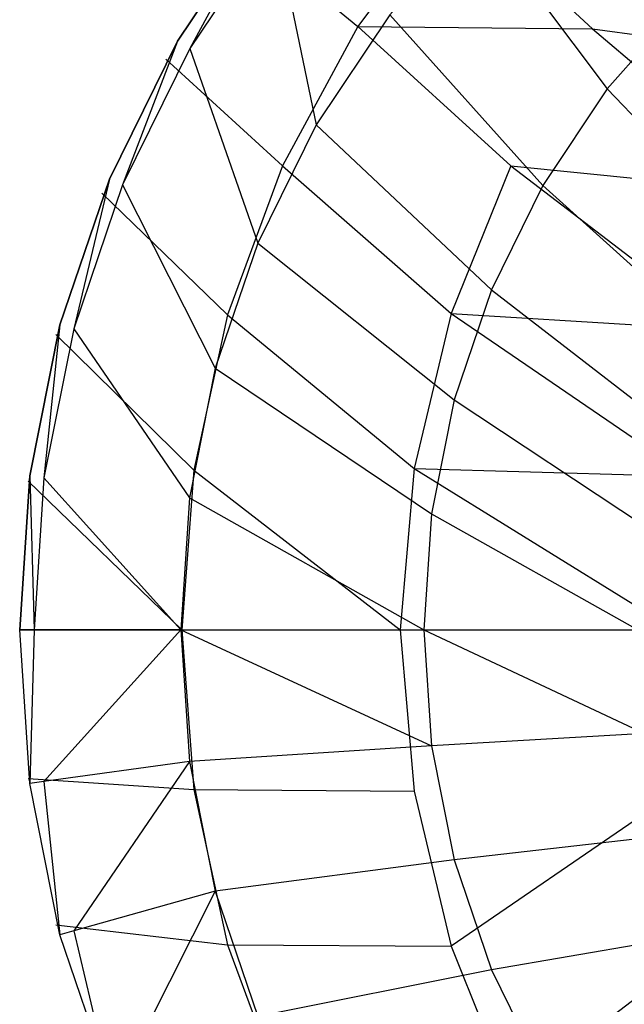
# Model space of a CAD drawing. Extents: x 0 to 1.9, y -0.8 to 0.
# Tile 2 of 21: x 0 to 0.21, y -0.53 to -0.19. Entities that reach past the tile are written whole.
import ezdxf

# ---------------------------------------------------------------- set-up
doc = ezdxf.new("R2010")
doc.units = 0
for name, color, linetype in [('L10_UBA190NAT9C0V_01_2___REPLAC', 7, 'CONTINUOUS'), ('L11_UBA190NAT9C0V_01_1___REPLAC', 7, 'CONTINUOUS'), ('L7_UBA190NAT9C0V_01_5___REPLACE', 7, 'CONTINUOUS'), ('L8_UBA190NAT9C0V_01_4___REPLACE', 7, 'CONTINUOUS'), ('L9_UBA190NAT9C0V_01_3___REPLACE', 7, 'CONTINUOUS')]:
    doc.layers.add(name, color=color, linetype=linetype)

msp = doc.modelspace()

# ---------------------------------------------------------------- linework, layer by layer
at = {"layer": 'L10_UBA190NAT9C0V_01_2___REPLAC', "color": 8}
for points, invisible_edges in [([(0.082988, -0.156431, 0.683277), (0.053841, -0.200053, 0.718986), (0.053841, -0.200053, 0.688986), (0.082988, -0.156431, 0.683277)], 13), ([(0.053841, -0.200053, 0.718986), (0.082988, -0.156431, 0.683277), (0.082988, -0.156431, 0.713277), (0.053841, -0.200053, 0.718986)], 14), ([(0.053841, -0.200053, 0.688986), (0.03061, -0.24716, 0.723664), (0.03061, -0.24716, 0.693664), (0.053841, -0.200053, 0.688986)], 13), ([(0.03061, -0.24716, 0.723664), (0.053841, -0.200053, 0.688986), (0.053841, -0.200053, 0.718986), (0.03061, -0.24716, 0.723664)], 14), ([(0.03061, -0.24716, 0.693664), (0.013709, -0.29695, 0.727137), (0.013709, -0.29695, 0.697137), (0.03061, -0.24716, 0.693664)], 13), ([(0.013709, -0.29695, 0.727137), (0.03061, -0.24716, 0.693664), (0.03061, -0.24716, 0.723664), (0.013709, -0.29695, 0.727137)], 14), ([(0.013709, -0.29695, 0.697137), (0.003443, -0.34856, 0.729277), (0.003443, -0.34856, 0.699277), (0.013709, -0.29695, 0.697137)], 13), ([(0.003443, -0.34856, 0.729277), (0.013709, -0.29695, 0.697137), (0.013709, -0.29695, 0.727137), (0.003443, -0.34856, 0.729277)], 14), ([(0.003443, -0.34856, 0.699277), (0, -0.401091, 0.73), (0, -0.401091, 0.7), (0.003443, -0.34856, 0.699277)], 13), ([(0, -0.401091, 0.73), (0.003443, -0.34856, 0.699277), (0.003443, -0.34856, 0.729277), (0, -0.401091, 0.73)], 14), ([(0, -0.401091, 0.7), (0.003443, -0.453623, 0.729277), (0.003443, -0.453623, 0.699277), (0, -0.401091, 0.7)], 13), ([(0.003443, -0.453623, 0.729277), (0, -0.401091, 0.7), (0, -0.401091, 0.73), (0.003443, -0.453623, 0.729277)], 14), ([(0.003443, -0.453623, 0.699277), (0.013709, -0.505233, 0.727137), (0.013709, -0.505233, 0.697137), (0.003443, -0.453623, 0.699277)], 13), ([(0.013709, -0.505233, 0.727137), (0.003443, -0.453623, 0.699277), (0.003443, -0.453623, 0.729277), (0.013709, -0.505233, 0.727137)], 14), ([(0.013709, -0.505233, 0.697137), (0.03061, -0.555022, 0.723664), (0.03061, -0.555022, 0.693664), (0.013709, -0.505233, 0.697137)], 13), ([(0.03061, -0.555022, 0.723664), (0.013709, -0.505233, 0.697137), (0.013709, -0.505233, 0.727137), (0.03061, -0.555022, 0.723664)], 14)]:
    msp.add_3dface(points, dxfattribs=dict(at, invisible_edges=invisible_edges))
at = {"layer": 'L11_UBA190NAT9C0V_01_1___REPLAC', "color": 8, "invisible_edges": 14}
for points in [[(0.147715, -0.151249, 0.555296), (0.115447, -0.195007, 0.558815), (0.077237, -0.163614, 0.7135), (0.147715, -0.151249, 0.555296)], [(0.147715, -0.151249, 0.555296), (0.195478, -0.195864, 0.417992), (0.115447, -0.195007, 0.558815), (0.147715, -0.151249, 0.555296)], [(0.147715, -0.151249, 0.555296), (0.230444, -0.153307, 0.416245), (0.195478, -0.195864, 0.417992), (0.147715, -0.151249, 0.555296)], [(0.230444, -0.153307, 0.416245), (0.28992, -0.208732, 0.296916), (0.195478, -0.195864, 0.417992), (0.230444, -0.153307, 0.416245)], [(0.077237, -0.163614, 0.7135), (0.115447, -0.195007, 0.558815), (0.049827, -0.206162, 0.719384), (0.077237, -0.163614, 0.7135)], [(0.115447, -0.195007, 0.558815), (0.089704, -0.242698, 0.561651), (0.049827, -0.206162, 0.719384), (0.115447, -0.195007, 0.558815)], [(0.115447, -0.195007, 0.558815), (0.167588, -0.24269, 0.419386), (0.089704, -0.242698, 0.561651), (0.115447, -0.195007, 0.558815)], [(0.115447, -0.195007, 0.558815), (0.195478, -0.195864, 0.417992), (0.167588, -0.24269, 0.419386), (0.115447, -0.195007, 0.558815)], [(0.195478, -0.195864, 0.417992), (0.261704, -0.251947, 0.297356), (0.167588, -0.24269, 0.419386), (0.195478, -0.195864, 0.417992)], [(0.195478, -0.195864, 0.417992), (0.28992, -0.208732, 0.296916), (0.261704, -0.251947, 0.297356), (0.195478, -0.195864, 0.417992)], [(0.049827, -0.206162, 0.719384), (0.089704, -0.242698, 0.561651), (0.028053, -0.251968, 0.72415), (0.049827, -0.206162, 0.719384)], [(0.089704, -0.242698, 0.561651), (0.070945, -0.293513, 0.563678), (0.028053, -0.251968, 0.72415), (0.089704, -0.242698, 0.561651)], [(0.089704, -0.242698, 0.561651), (0.147229, -0.29303, 0.420357), (0.070945, -0.293513, 0.563678), (0.089704, -0.242698, 0.561651)], [(0.167588, -0.24269, 0.419386), (0.147229, -0.29303, 0.420357), (0.089704, -0.242698, 0.561651), (0.167588, -0.24269, 0.419386)], [(0.167588, -0.24269, 0.419386), (0.241152, -0.298828, 0.297637), (0.147229, -0.29303, 0.420357), (0.167588, -0.24269, 0.419386)], [(0.167588, -0.24269, 0.419386), (0.261704, -0.251947, 0.297356), (0.241152, -0.298828, 0.297637), (0.167588, -0.24269, 0.419386)], [(0.028053, -0.251968, 0.72415), (0.070945, -0.293513, 0.563678), (0.012301, -0.300276, 0.7276), (0.028053, -0.251968, 0.72415)], [(0.070945, -0.293513, 0.563678), (0.059476, -0.346564, 0.564807), (0.012301, -0.300276, 0.7276), (0.070945, -0.293513, 0.563678)], [(0.070945, -0.293513, 0.563678), (0.13468, -0.346028, 0.420854), (0.059476, -0.346564, 0.564807), (0.070945, -0.293513, 0.563678)], [(0.147229, -0.29303, 0.420357), (0.13468, -0.346028, 0.420854), (0.070945, -0.293513, 0.563678), (0.147229, -0.29303, 0.420357)], [(0.147229, -0.29303, 0.420357), (0.228483, -0.34868, 0.297735), (0.13468, -0.346028, 0.420854), (0.147229, -0.29303, 0.420357)], [(0.147229, -0.29303, 0.420357), (0.241152, -0.298828, 0.297637), (0.228483, -0.34868, 0.297735), (0.147229, -0.29303, 0.420357)], [(0.012301, -0.300276, 0.7276), (0.059476, -0.346564, 0.564807), (0.00287, -0.350287, 0.729594), (0.012301, -0.300276, 0.7276)], [(0.13468, -0.346028, 0.420854), (0.129908, -0.401091, 0.420988), (0.059476, -0.346564, 0.564807), (0.13468, -0.346028, 0.420854)], [(0.13468, -0.346028, 0.420854), (0.223617, -0.401091, 0.297788), (0.129908, -0.401091, 0.420988), (0.13468, -0.346028, 0.420854)], [(0.13468, -0.346028, 0.420854), (0.228483, -0.34868, 0.297735), (0.223617, -0.401091, 0.297788), (0.13468, -0.346028, 0.420854)], [(0.059476, -0.346564, 0.564807), (0.05537, -0.401091, 0.565059), (0.00287, -0.350287, 0.729594), (0.059476, -0.346564, 0.564807)], [(0.059476, -0.346564, 0.564807), (0.129908, -0.401091, 0.420988), (0.05537, -0.401091, 0.565059), (0.059476, -0.346564, 0.564807)], [(0.00287, -0.350287, 0.729594), (0.05537, -0.401091, 0.565059), (0, -0.401091, 0.73), (0.00287, -0.350287, 0.729594)], [(0, -0.401091, 0.73), (0.05537, -0.401091, 0.565059), (0.00287, -0.451896, 0.729594), (0, -0.401091, 0.73)], [(0.05537, -0.401091, 0.565059), (0.059476, -0.455619, 0.564807), (0.00287, -0.451896, 0.729594), (0.05537, -0.401091, 0.565059)], [(0.05537, -0.401091, 0.565059), (0.129908, -0.401091, 0.420988), (0.059476, -0.455619, 0.564807), (0.05537, -0.401091, 0.565059)], [(0.129908, -0.401091, 0.420988), (0.13468, -0.456154, 0.420854), (0.059476, -0.455619, 0.564807), (0.129908, -0.401091, 0.420988)], [(0.129908, -0.401091, 0.420988), (0.223617, -0.401091, 0.297788), (0.13468, -0.456154, 0.420854), (0.129908, -0.401091, 0.420988)], [(0.223617, -0.401091, 0.297788), (0.228483, -0.453503, 0.297735), (0.13468, -0.456154, 0.420854), (0.223617, -0.401091, 0.297788)], [(0.00287, -0.451896, 0.729594), (0.059476, -0.455619, 0.564807), (0.012301, -0.501907, 0.7276), (0.00287, -0.451896, 0.729594)], [(0.228483, -0.453503, 0.297735), (0.147229, -0.509153, 0.420357), (0.13468, -0.456154, 0.420854), (0.228483, -0.453503, 0.297735)], [(0.228483, -0.453503, 0.297735), (0.241152, -0.503355, 0.297637), (0.147229, -0.509153, 0.420357), (0.228483, -0.453503, 0.297735)], [(0.059476, -0.455619, 0.564807), (0.070945, -0.50867, 0.563678), (0.012301, -0.501907, 0.7276), (0.059476, -0.455619, 0.564807)], [(0.059476, -0.455619, 0.564807), (0.13468, -0.456154, 0.420854), (0.070945, -0.50867, 0.563678), (0.059476, -0.455619, 0.564807)], [(0.13468, -0.456154, 0.420854), (0.147229, -0.509153, 0.420357), (0.070945, -0.50867, 0.563678), (0.13468, -0.456154, 0.420854)], [(0.012301, -0.501907, 0.7276), (0.070945, -0.50867, 0.563678), (0.028053, -0.550215, 0.72415), (0.012301, -0.501907, 0.7276)], [(0.241152, -0.503355, 0.297637), (0.167588, -0.559492, 0.419386), (0.147229, -0.509153, 0.420357), (0.241152, -0.503355, 0.297637)], [(0.241152, -0.503355, 0.297637), (0.261704, -0.550236, 0.297356), (0.167588, -0.559492, 0.419386), (0.241152, -0.503355, 0.297637)], [(0.070945, -0.50867, 0.563678), (0.089704, -0.559485, 0.561651), (0.028053, -0.550215, 0.72415), (0.070945, -0.50867, 0.563678)], [(0.070945, -0.50867, 0.563678), (0.147229, -0.509153, 0.420357), (0.089704, -0.559485, 0.561651), (0.070945, -0.50867, 0.563678)], [(0.147229, -0.509153, 0.420357), (0.167588, -0.559492, 0.419386), (0.089704, -0.559485, 0.561651), (0.147229, -0.509153, 0.420357)]]:
    msp.add_3dface(points, dxfattribs=at)
at = {"layer": 'L7_UBA190NAT9C0V_01_5___REPLACE', "color": 8}
for points, invisible_edges in [([(0.058051, -0.202588, 0.723064), (0.082988, -0.156431, 0.713277), (0.053841, -0.200053, 0.718986), (0.058051, -0.202588, 0.723064)], 13), ([(0.082988, -0.156431, 0.713277), (0.058051, -0.202588, 0.723064), (0.086836, -0.159509, 0.717426), (0.082988, -0.156431, 0.713277)], 14), ([(0.03511, -0.249107, 0.727684), (0.053841, -0.200053, 0.718986), (0.03061, -0.24716, 0.723664), (0.03511, -0.249107, 0.727684)], 13), ([(0.053841, -0.200053, 0.718986), (0.03511, -0.249107, 0.727684), (0.058051, -0.202588, 0.723064), (0.053841, -0.200053, 0.718986)], 14), ([(0.018422, -0.298269, 0.731113), (0.03061, -0.24716, 0.723664), (0.013709, -0.29695, 0.727137), (0.018422, -0.298269, 0.731113)], 13), ([(0.03061, -0.24716, 0.723664), (0.018422, -0.298269, 0.731113), (0.03511, -0.249107, 0.727684), (0.03061, -0.24716, 0.723664)], 14), ([(0.008286, -0.349226, 0.733226), (0.013709, -0.29695, 0.727137), (0.003443, -0.34856, 0.729277), (0.008286, -0.349226, 0.733226)], 13), ([(0.013709, -0.29695, 0.727137), (0.008286, -0.349226, 0.733226), (0.018422, -0.298269, 0.731113), (0.013709, -0.29695, 0.727137)], 14), ([(0.004886, -0.401091, 0.73394), (0.003443, -0.34856, 0.729277), (0, -0.401091, 0.73), (0.004886, -0.401091, 0.73394)], 13), ([(0.003443, -0.34856, 0.729277), (0.004886, -0.401091, 0.73394), (0.008286, -0.349226, 0.733226), (0.003443, -0.34856, 0.729277)], 14), ([(0.003443, -0.453623, 0.729277), (0.004886, -0.401091, 0.73394), (0, -0.401091, 0.73), (0.003443, -0.453623, 0.729277)], 13), ([(0.004886, -0.401091, 0.73394), (0.003443, -0.453623, 0.729277), (0.008286, -0.452957, 0.733226), (0.004886, -0.401091, 0.73394)], 14), ([(0.013709, -0.505233, 0.727137), (0.008286, -0.452957, 0.733226), (0.003443, -0.453623, 0.729277), (0.013709, -0.505233, 0.727137)], 13), ([(0.008286, -0.452957, 0.733226), (0.013709, -0.505233, 0.727137), (0.018422, -0.503914, 0.731113), (0.008286, -0.452957, 0.733226)], 14), ([(0.03061, -0.555022, 0.723664), (0.018422, -0.503914, 0.731113), (0.013709, -0.505233, 0.727137), (0.03061, -0.555022, 0.723664)], 13), ([(0.018422, -0.503914, 0.731113), (0.03061, -0.555022, 0.723664), (0.03511, -0.553076, 0.727684), (0.018422, -0.503914, 0.731113)], 14)]:
    msp.add_3dface(points, dxfattribs=dict(at, invisible_edges=invisible_edges))
at = {"layer": 'L8_UBA190NAT9C0V_01_4___REPLACE', "color": 8}
for points, invisible_edges in [([(0.101221, -0.228591, 0.713611), (0.086836, -0.159509, 0.717426), (0.058051, -0.202588, 0.723064), (0.101221, -0.228591, 0.713611)], 13), ([(0.086836, -0.159509, 0.717426), (0.101221, -0.228591, 0.713611), (0.126293, -0.191069, 0.7087), (0.086836, -0.159509, 0.717426)], 14), ([(0.081262, -0.269066, 0.717631), (0.058051, -0.202588, 0.723064), (0.03511, -0.249107, 0.727684), (0.081262, -0.269066, 0.717631)], 13), ([(0.058051, -0.202588, 0.723064), (0.081262, -0.269066, 0.717631), (0.101221, -0.228591, 0.713611), (0.058051, -0.202588, 0.723064)], 14), ([(0.066756, -0.311799, 0.720611), (0.03511, -0.249107, 0.727684), (0.018422, -0.298269, 0.731113), (0.066756, -0.311799, 0.720611)], 13), ([(0.03511, -0.249107, 0.727684), (0.066756, -0.311799, 0.720611), (0.081262, -0.269066, 0.717631), (0.03511, -0.249107, 0.727684)], 14), ([(0.057952, -0.35606, 0.722447), (0.018422, -0.298269, 0.731113), (0.008286, -0.349226, 0.733226), (0.057952, -0.35606, 0.722447)], 13), ([(0.018422, -0.298269, 0.731113), (0.057952, -0.35606, 0.722447), (0.066756, -0.311799, 0.720611), (0.018422, -0.298269, 0.731113)], 14), ([(0.055, -0.401091, 0.723066), (0.008286, -0.349226, 0.733226), (0.004886, -0.401091, 0.73394), (0.055, -0.401091, 0.723066)], 13), ([(0.008286, -0.349226, 0.733226), (0.055, -0.401091, 0.723066), (0.057952, -0.35606, 0.722447), (0.008286, -0.349226, 0.733226)], 14), ([(0.008286, -0.452957, 0.733226), (0.055, -0.401091, 0.723066), (0.004886, -0.401091, 0.73394), (0.008286, -0.452957, 0.733226)], 13), ([(0.055, -0.401091, 0.723066), (0.008286, -0.452957, 0.733226), (0.057952, -0.446123, 0.722447), (0.055, -0.401091, 0.723066)], 14), ([(0.018422, -0.503914, 0.731113), (0.057952, -0.446123, 0.722447), (0.008286, -0.452957, 0.733226), (0.018422, -0.503914, 0.731113)], 13), ([(0.057952, -0.446123, 0.722447), (0.018422, -0.503914, 0.731113), (0.066756, -0.490384, 0.720611), (0.057952, -0.446123, 0.722447)], 14), ([(0.03511, -0.553076, 0.727684), (0.066756, -0.490384, 0.720611), (0.018422, -0.503914, 0.731113), (0.03511, -0.553076, 0.727684)], 13), ([(0.066756, -0.490384, 0.720611), (0.03511, -0.553076, 0.727684), (0.081262, -0.533117, 0.717631), (0.066756, -0.490384, 0.720611)], 14)]:
    msp.add_3dface(points, dxfattribs=dict(at, invisible_edges=invisible_edges))
at = {"layer": 'L9_UBA190NAT9C0V_01_3___REPLACE', "color": 8, "invisible_edges": 14}
for points in [[(0.156048, -0.15714, 0.703069), (0.126293, -0.191069, 0.7087), (0.20055, -0.216393, 0.607987), (0.156048, -0.15714, 0.703069)], [(0.156048, -0.15714, 0.703069), (0.20055, -0.216393, 0.607987), (0.22666, -0.186588, 0.603342), (0.156048, -0.15714, 0.703069)], [(0.22666, -0.186588, 0.603342), (0.20055, -0.216393, 0.607987), (0.266959, -0.235844, 0.500679), (0.22666, -0.186588, 0.603342)], [(0.126293, -0.191069, 0.7087), (0.101221, -0.228591, 0.713611), (0.17854, -0.249367, 0.612012), (0.126293, -0.191069, 0.7087)], [(0.126293, -0.191069, 0.7087), (0.17854, -0.249367, 0.612012), (0.20055, -0.216393, 0.607987), (0.126293, -0.191069, 0.7087)], [(0.20055, -0.216393, 0.607987), (0.17854, -0.249367, 0.612012), (0.247284, -0.265334, 0.503584), (0.20055, -0.216393, 0.607987)], [(0.20055, -0.216393, 0.607987), (0.247284, -0.265334, 0.503584), (0.266959, -0.235844, 0.500679), (0.20055, -0.216393, 0.607987)], [(0.101221, -0.228591, 0.713611), (0.081262, -0.269066, 0.717631), (0.16101, -0.284949, 0.61529), (0.101221, -0.228591, 0.713611)], [(0.101221, -0.228591, 0.713611), (0.16101, -0.284949, 0.61529), (0.17854, -0.249367, 0.612012), (0.101221, -0.228591, 0.713611)], [(0.17854, -0.249367, 0.612012), (0.16101, -0.284949, 0.61529), (0.231611, -0.297165, 0.50594), (0.17854, -0.249367, 0.612012)], [(0.17854, -0.249367, 0.612012), (0.231611, -0.297165, 0.50594), (0.247284, -0.265334, 0.503584), (0.17854, -0.249367, 0.612012)], [(0.081262, -0.269066, 0.717631), (0.066756, -0.311799, 0.720611), (0.148266, -0.322532, 0.617713), (0.081262, -0.269066, 0.717631)], [(0.081262, -0.269066, 0.717631), (0.148266, -0.322532, 0.617713), (0.16101, -0.284949, 0.61529), (0.081262, -0.269066, 0.717631)], [(0.16101, -0.284949, 0.61529), (0.148266, -0.322532, 0.617713), (0.220215, -0.33079, 0.507675), (0.16101, -0.284949, 0.61529)], [(0.16101, -0.284949, 0.61529), (0.220215, -0.33079, 0.507675), (0.231611, -0.297165, 0.50594), (0.16101, -0.284949, 0.61529)], [(0.066756, -0.311799, 0.720611), (0.057952, -0.35606, 0.722447), (0.140529, -0.36147, 0.619201), (0.066756, -0.311799, 0.720611)], [(0.066756, -0.311799, 0.720611), (0.140529, -0.36147, 0.619201), (0.148266, -0.322532, 0.617713), (0.066756, -0.311799, 0.720611)], [(0.148266, -0.322532, 0.617713), (0.140529, -0.36147, 0.619201), (0.213295, -0.365634, 0.508739), (0.148266, -0.322532, 0.617713)], [(0.148266, -0.322532, 0.617713), (0.213295, -0.365634, 0.508739), (0.220215, -0.33079, 0.507675), (0.148266, -0.322532, 0.617713)], [(0.057952, -0.35606, 0.722447), (0.055, -0.401091, 0.723066), (0.137935, -0.401095, 0.619702), (0.057952, -0.35606, 0.722447)], [(0.057952, -0.35606, 0.722447), (0.137935, -0.401095, 0.619702), (0.140529, -0.36147, 0.619201), (0.057952, -0.35606, 0.722447)], [(0.140529, -0.36147, 0.619201), (0.137935, -0.401095, 0.619702), (0.210975, -0.401096, 0.509097), (0.140529, -0.36147, 0.619201)], [(0.140529, -0.36147, 0.619201), (0.210975, -0.401096, 0.509097), (0.213295, -0.365634, 0.508739), (0.140529, -0.36147, 0.619201)], [(0.055, -0.401091, 0.723066), (0.057952, -0.446123, 0.722447), (0.14053, -0.440724, 0.619201), (0.055, -0.401091, 0.723066)], [(0.055, -0.401091, 0.723066), (0.14053, -0.440724, 0.619201), (0.137935, -0.401095, 0.619702), (0.055, -0.401091, 0.723066)], [(0.137935, -0.401095, 0.619702), (0.14053, -0.440724, 0.619201), (0.213297, -0.436563, 0.508739), (0.137935, -0.401095, 0.619702)], [(0.137935, -0.401095, 0.619702), (0.213297, -0.436563, 0.508739), (0.210975, -0.401096, 0.509097), (0.137935, -0.401095, 0.619702)], [(0.213297, -0.436563, 0.508739), (0.14053, -0.440724, 0.619201), (0.220221, -0.471423, 0.507677), (0.213297, -0.436563, 0.508739)], [(0.14053, -0.440724, 0.619201), (0.057952, -0.446123, 0.722447), (0.148271, -0.479674, 0.617714), (0.14053, -0.440724, 0.619201)], [(0.14053, -0.440724, 0.619201), (0.148271, -0.479674, 0.617714), (0.220221, -0.471423, 0.507677), (0.14053, -0.440724, 0.619201)], [(0.057952, -0.446123, 0.722447), (0.066756, -0.490384, 0.720611), (0.148271, -0.479674, 0.617714), (0.057952, -0.446123, 0.722447)], [(0.220221, -0.471423, 0.507677), (0.148271, -0.479674, 0.617714), (0.23163, -0.505074, 0.505945), (0.220221, -0.471423, 0.507677)], [(0.148271, -0.479674, 0.617714), (0.066756, -0.490384, 0.720611), (0.161024, -0.517275, 0.615294), (0.148271, -0.479674, 0.617714)], [(0.148271, -0.479674, 0.617714), (0.161024, -0.517275, 0.615294), (0.23163, -0.505074, 0.505945), (0.148271, -0.479674, 0.617714)], [(0.066756, -0.490384, 0.720611), (0.081262, -0.533117, 0.717631), (0.161024, -0.517275, 0.615294), (0.066756, -0.490384, 0.720611)], [(0.23163, -0.505074, 0.505945), (0.161024, -0.517275, 0.615294), (0.247323, -0.536934, 0.503595), (0.23163, -0.505074, 0.505945)], [(0.161024, -0.517275, 0.615294), (0.081262, -0.533117, 0.717631), (0.178569, -0.55288, 0.61202), (0.161024, -0.517275, 0.615294)], [(0.161024, -0.517275, 0.615294), (0.178569, -0.55288, 0.61202), (0.247323, -0.536934, 0.503595), (0.161024, -0.517275, 0.615294)]]:
    msp.add_3dface(points, dxfattribs=at)

doc.saveas('drawing.dxf')
